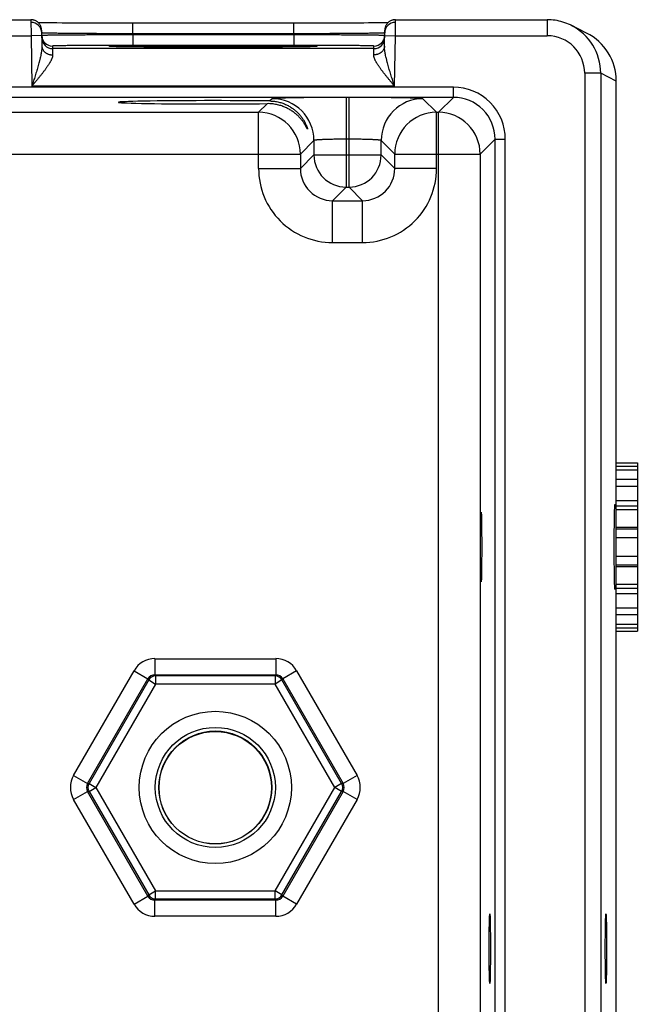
# Model space of a CAD drawing. Header units: inches. Extents: x 0 to 34, y 0 to 22.
# Tile 38 of 46: x 20.6 to 21.8, y 17.7 to 19.5. Entities that reach past the tile are written whole.
import ezdxf

# ---------------------------------------------------------------- set-up
doc = ezdxf.new("R2010")
doc.units = ezdxf.units.IN
doc.header["$LTSCALE"] = 1.87
doc.header["$MEASUREMENT"] = 0
doc.layers.get('0').update_dxf_attribs({"linetype": 'CONTINUOUS'})

msp = doc.modelspace()

# ---------------------------------------------------------------- linework, layer by layer
at = {"color": 7, "linetype": 'CONTINUOUS'}
for p, q in [((20.3866, 19.5067), (20.6356, 19.5067)), ((20.6356, 19.5067), (20.6358, 19.4767)), ((21.3164, 19.4767), (21.3166, 19.5067)), ((21.3166, 19.5067), (21.6001, 19.5067)), ((21.6001, 19.5067), (21.6001, 19.4767)), ((20.6588, 19.5009), (20.6538, 19.501)), ((20.6556, 19.4871), (20.6561, 19.4573)), ((20.6634, 19.5008), (20.6588, 19.5009)), ((20.6689, 19.5008), (20.6634, 19.5008)), ((20.6756, 19.5007), (20.6689, 19.5008)), ((20.6839, 19.5006), (20.6756, 19.5007)), ((20.694, 19.5005), (20.6839, 19.5006)), ((20.7021, 19.5004), (20.694, 19.5005)), ((20.7113, 19.5004), (20.7021, 19.5004)), ((20.7213, 19.5003), (20.7113, 19.5004)), ((20.7318, 19.5002), (20.7213, 19.5003)), ((20.7427, 19.5002), (20.7318, 19.5002)), ((20.7539, 19.5002), (20.7427, 19.5002)), ((20.7654, 19.5001), (20.7539, 19.5002)), ((20.7772, 19.5001), (20.7654, 19.5001)), ((20.7892, 19.5001), (20.7772, 19.5001)), ((20.8014, 19.5), (20.7892, 19.5001)), ((20.8136, 19.5), (20.8014, 19.5)), ((20.8257, 19.5), (20.8136, 19.5)), ((21.1386, 19.5), (20.8257, 19.5)), ((20.8257, 19.4804), (20.8257, 19.5)), ((21.1265, 19.4804), (21.1265, 19.5)), ((21.1508, 19.5), (21.1386, 19.5)), ((21.163, 19.5001), (21.1508, 19.5)), ((21.175, 19.5001), (21.163, 19.5001)), ((21.1868, 19.5001), (21.175, 19.5001)), ((21.1983, 19.5002), (21.1868, 19.5001)), ((21.2131, 19.5002), (21.1983, 19.5002)), ((21.2251, 19.5003), (21.2131, 19.5002)), ((21.2354, 19.5003), (21.2251, 19.5003)), ((21.2472, 19.5004), (21.2354, 19.5003)), ((21.2573, 19.5005), (21.2472, 19.5004)), ((21.266, 19.5006), (21.2573, 19.5005)), ((21.2735, 19.5006), (21.266, 19.5006)), ((21.28, 19.5007), (21.2735, 19.5006)), ((21.2868, 19.5008), (21.28, 19.5007)), ((21.2924, 19.5009), (21.2868, 19.5008)), ((21.2953, 19.5009), (21.2924, 19.5009)), ((21.2993, 19.501), (21.2953, 19.5009)), ((21.2961, 19.4573), (21.2966, 19.4871)), ((21.3027, 19.5011), (21.2993, 19.501)), ((21.6738, 19.4817), (21.6448, 19.4962)), ((20.3864, 19.4767), (20.6358, 19.4767)), ((20.6558, 19.4771), (20.6358, 19.4767)), ((20.6358, 19.4767), (20.6374, 19.3828)), ((20.6558, 19.482), (20.6557, 19.482)), ((21.1265, 19.4804), (20.8257, 19.4804)), ((20.8257, 19.4804), (20.8257, 19.4785)), ((21.1265, 19.4785), (20.8257, 19.4785)), ((20.8257, 19.4785), (20.8257, 19.4588)), ((21.1265, 19.4804), (21.1265, 19.4785)), ((21.1265, 19.4785), (21.1265, 19.4588)), ((21.2965, 19.482), (21.2964, 19.482)), ((21.2964, 19.4771), (21.3164, 19.4767)), ((21.3148, 19.3828), (21.3164, 19.4767)), ((21.3164, 19.4767), (21.6001, 19.4767)), ((20.6758, 19.4575), (20.6759, 19.4528)), ((21.2763, 19.4528), (20.6759, 19.4528)), ((20.6759, 19.4528), (20.6761, 19.441)), ((20.7847, 19.4567), (20.7846, 19.4567)), ((20.7847, 19.4567), (20.7847, 19.4567)), ((20.7852, 19.4567), (20.785, 19.4567)), ((20.7855, 19.4567), (20.7852, 19.4567)), ((20.7858, 19.4567), (20.7855, 19.4567)), ((20.7864, 19.4566), (20.7858, 19.4567)), ((20.7872, 19.4566), (20.7864, 19.4566)), ((20.7882, 19.4566), (20.7872, 19.4566)), ((20.7898, 19.4565), (20.7882, 19.4566)), ((20.7918, 19.4564), (20.7898, 19.4565)), ((20.7944, 19.4564), (20.7918, 19.4564)), ((20.7975, 19.4563), (20.7944, 19.4564)), ((20.8014, 19.4562), (20.7975, 19.4563)), ((20.8062, 19.4561), (20.8014, 19.4562)), ((20.8122, 19.4561), (20.8062, 19.4561)), ((20.8176, 19.456), (20.8122, 19.4561)), ((20.8239, 19.4559), (20.8176, 19.456)), ((20.8313, 19.4558), (20.8239, 19.4559)), ((21.1265, 19.4588), (20.8257, 19.4588)), ((20.8401, 19.4558), (20.8313, 19.4558)), ((20.8512, 19.4557), (20.8401, 19.4558)), ((20.8601, 19.4556), (20.8512, 19.4557)), ((20.8702, 19.4555), (20.8601, 19.4556)), ((20.8809, 19.4555), (20.8702, 19.4555)), ((20.8919, 19.4554), (20.8809, 19.4555)), ((20.9033, 19.4554), (20.8919, 19.4554)), ((20.915, 19.4554), (20.9033, 19.4554)), ((20.927, 19.4553), (20.915, 19.4554)), ((20.9391, 19.4553), (20.927, 19.4553)), ((20.9514, 19.4553), (20.9391, 19.4553)), ((20.9639, 19.4553), (20.9514, 19.4553)), ((20.9761, 19.4553), (20.9639, 19.4553)), ((20.9883, 19.4553), (20.9761, 19.4553)), ((21.0008, 19.4553), (20.9883, 19.4553)), ((21.0131, 19.4553), (21.0008, 19.4553)), ((21.0253, 19.4553), (21.0131, 19.4553)), ((21.0372, 19.4554), (21.0253, 19.4553)), ((21.0489, 19.4554), (21.0372, 19.4554)), ((21.0604, 19.4554), (21.0489, 19.4554)), ((21.0714, 19.4555), (21.0604, 19.4554)), ((21.0822, 19.4555), (21.0714, 19.4555)), ((21.0921, 19.4556), (21.0822, 19.4555)), ((21.1005, 19.4557), (21.0921, 19.4556)), ((21.1216, 19.4558), (21.1137, 19.4558)), ((21.1284, 19.4559), (21.1216, 19.4558)), ((21.136, 19.456), (21.1284, 19.4559)), ((21.1422, 19.4561), (21.136, 19.456)), ((21.1474, 19.4562), (21.1422, 19.4561)), ((21.1517, 19.4562), (21.1474, 19.4562)), ((21.1551, 19.4563), (21.1517, 19.4562)), ((21.1586, 19.4564), (21.1551, 19.4563)), ((21.1611, 19.4565), (21.1586, 19.4564)), ((21.163, 19.4565), (21.1611, 19.4565)), ((21.1645, 19.4566), (21.163, 19.4565)), ((21.1654, 19.4566), (21.1645, 19.4566)), ((21.1661, 19.4566), (21.1654, 19.4566)), ((21.1666, 19.4567), (21.1661, 19.4566)), ((21.1668, 19.4567), (21.1666, 19.4567)), ((21.1671, 19.4567), (21.1668, 19.4567)), ((21.1673, 19.4567), (21.1671, 19.4567)), ((21.1674, 19.4567), (21.1673, 19.4567)), ((21.1675, 19.4567), (21.1674, 19.4567)), ((21.1676, 19.4567), (21.1676, 19.4567)), ((21.2761, 19.441), (21.2763, 19.4528)), ((21.2763, 19.4528), (21.2764, 19.4575)), ((21.7001, 19.4067), (21.6701, 19.4067)), ((21.6701, 19.4067), (21.6701, 16.1382)), ((21.7291, 19.3922), (21.7001, 19.4067)), ((21.7001, 19.4067), (21.7001, 16.1382)), ((21.7291, 16.1527), (21.7291, 19.3922)), ((21.4248, 19.3807), (14.0345, 19.3807)), ((21.3148, 19.3828), (20.6374, 19.3828)), ((21.4248, 19.3616), (21.4248, 19.3807)), ((21.4248, 19.3616), (14.0345, 19.3616)), ((21.0863, 19.3592), (21.0821, 19.355)), ((21.2299, 19.3616), (21.2243, 19.3616)), ((21.2243, 19.3616), (21.2243, 19.1942)), ((21.2299, 19.1942), (21.2299, 19.3616)), ((21.3932, 19.3338), (21.3679, 19.3592)), ((21.4248, 19.3616), (21.397, 19.3338)), ((21.0771, 19.3499), (21.061, 19.3338)), ((20.4632, 19.3338), (21.061, 19.3338)), ((21.061, 19.2288), (21.061, 19.3338)), ((21.3932, 19.3338), (21.397, 19.3338)), ((21.3932, 19.2288), (21.3932, 19.3338)), ((21.397, 16.2111), (21.397, 19.3338)), ((21.1643, 19.2812), (21.1389, 19.2558)), ((21.1643, 19.2812), (21.1643, 19.2542)), ((21.2299, 19.2836), (21.2243, 19.2836)), ((21.3152, 19.2558), (21.2899, 19.2812)), ((21.2899, 19.2542), (21.2899, 19.2812)), ((21.5028, 19.2837), (21.4749, 19.2558)), ((21.5028, 19.2837), (21.5218, 19.2837)), ((21.5028, 16.2613), (21.5028, 19.2837)), ((21.5218, 16.2613), (21.5218, 19.2837)), ((20.3852, 19.2558), (21.1389, 19.2558)), ((21.1389, 19.2558), (21.1389, 19.2288)), ((21.1643, 19.2542), (21.1389, 19.2288)), ((21.1643, 19.2542), (21.2899, 19.2542)), ((21.2899, 19.2542), (21.3152, 19.2288)), ((21.3152, 19.2558), (21.4749, 19.2558)), ((21.3152, 19.2288), (21.3152, 19.2558)), ((21.4749, 19.2558), (21.4749, 16.2891)), ((21.061, 19.2288), (21.1389, 19.2288)), ((21.3932, 19.2288), (21.3152, 19.2288)), ((21.2243, 19.1942), (21.1989, 19.1688)), ((21.2243, 19.1942), (21.2299, 19.1942)), ((21.2299, 19.1942), (21.2552, 19.1688)), ((21.1989, 19.1688), (21.2552, 19.1688)), ((21.1989, 19.0908), (21.1989, 19.1688)), ((21.2552, 19.0908), (21.2552, 19.1688)), ((21.1989, 19.0908), (21.2552, 19.0908)), ((21.7291, 18.6797), (21.7685, 18.6797)), ((21.7291, 18.6796), (21.7685, 18.6796)), ((21.7685, 18.6797), (21.7685, 18.3652)), ((21.7291, 18.6733), (21.7685, 18.6733)), ((21.7291, 18.6665), (21.7685, 18.6665)), ((21.7291, 18.6489), (21.7685, 18.6489)), ((21.7291, 18.6362), (21.7685, 18.6362)), ((21.7291, 18.6012), (21.7261, 18.6012)), ((21.7291, 18.6094), (21.7685, 18.6094)), ((21.7291, 18.5995), (21.7685, 18.5995)), ((21.7291, 18.5923), (21.7685, 18.5923)), ((21.7291, 18.5595), (21.7685, 18.5595)), ((21.7291, 18.556), (21.7685, 18.556)), ((21.7291, 18.5401), (21.7685, 18.5401)), ((21.7291, 18.5051), (21.7685, 18.5051)), ((21.7291, 18.4891), (21.7685, 18.4891)), ((21.7291, 18.4858), (21.7685, 18.4858)), ((21.7291, 18.4437), (21.7261, 18.4437)), ((21.7291, 18.4529), (21.7685, 18.4529)), ((21.7291, 18.4456), (21.7685, 18.4456)), ((21.7291, 18.4358), (21.7685, 18.4358)), ((21.7291, 18.409), (21.7685, 18.409)), ((21.7291, 18.3962), (21.7685, 18.3962)), ((21.7291, 18.3786), (21.7685, 18.3786)), ((21.7291, 18.3717), (21.7685, 18.3717)), ((21.7291, 18.3654), (21.7685, 18.3654)), ((21.7291, 18.3652), (21.7685, 18.3652)), ((20.8672, 18.3139), (21.093, 18.3139)), ((20.8672, 18.3139), (20.8672, 18.284)), ((21.093, 18.3139), (21.093, 18.284)), ((20.7154, 18.096), (20.8283, 18.2915)), ((20.8283, 18.2915), (20.8542, 18.2765)), ((21.1319, 18.2915), (21.1059, 18.2765)), ((21.1319, 18.2915), (21.2448, 18.096)), ((20.7414, 18.081), (20.8542, 18.2765)), ((20.8556, 18.2741), (20.7441, 18.081)), ((20.8542, 18.2765), (20.8556, 18.2741)), ((20.8556, 18.2741), (20.8686, 18.2666)), ((20.8672, 18.284), (21.093, 18.284)), ((20.8672, 18.284), (20.8686, 18.2816)), ((21.0916, 18.2816), (20.8686, 18.2816)), ((20.8686, 18.2816), (20.8686, 18.2666)), ((21.093, 18.284), (21.0916, 18.2816)), ((21.0916, 18.2816), (21.0916, 18.2666)), ((21.1046, 18.2741), (21.0916, 18.2666)), ((21.1059, 18.2765), (21.1046, 18.2741)), ((21.2161, 18.081), (21.1046, 18.2741)), ((21.1059, 18.2765), (21.2188, 18.081)), ((20.8686, 18.2666), (20.757, 18.0735)), ((21.0916, 18.2666), (20.8686, 18.2666)), ((21.2031, 18.0735), (21.0916, 18.2666)), ((20.7154, 18.096), (20.7414, 18.081)), ((21.2448, 18.096), (21.2188, 18.081)), ((20.7414, 18.081), (20.7441, 18.081)), ((20.7441, 18.081), (20.757, 18.0735)), ((20.7441, 18.066), (20.757, 18.0735)), ((20.757, 18.0735), (20.8686, 17.8803)), ((21.0916, 17.8803), (21.2031, 18.0735)), ((21.2161, 18.081), (21.2031, 18.0735)), ((21.2161, 18.066), (21.2031, 18.0735)), ((21.2188, 18.081), (21.2161, 18.081)), ((20.7154, 18.051), (20.7414, 18.066)), ((20.8283, 17.8555), (20.7154, 18.051)), ((20.7414, 18.066), (20.7441, 18.066)), ((20.8542, 17.8705), (20.7414, 18.066)), ((20.7441, 18.066), (20.8556, 17.8728)), ((21.1046, 17.8728), (21.2161, 18.066)), ((21.2188, 18.066), (21.1059, 17.8705)), ((21.2448, 18.051), (21.1319, 17.8555)), ((21.2188, 18.066), (21.2161, 18.066)), ((21.2448, 18.051), (21.2188, 18.066)), ((20.8283, 17.8555), (20.8542, 17.8705)), ((20.8542, 17.8705), (20.8556, 17.8728)), ((20.8556, 17.8728), (20.8686, 17.8803)), ((20.8686, 17.8803), (21.0916, 17.8803)), ((20.8686, 17.8653), (20.8686, 17.8803)), ((21.1046, 17.8728), (21.0916, 17.8803)), ((21.0916, 17.8653), (21.0916, 17.8803)), ((21.1059, 17.8705), (21.1046, 17.8728)), ((21.1319, 17.8555), (21.1059, 17.8705)), ((20.8672, 17.863), (20.8686, 17.8653)), ((21.093, 17.863), (20.8672, 17.863)), ((20.8672, 17.833), (20.8672, 17.863)), ((20.8686, 17.8653), (21.0916, 17.8653)), ((21.093, 17.863), (21.0916, 17.8653)), ((21.093, 17.833), (21.093, 17.863)), ((21.093, 17.833), (20.8672, 17.833))]:
    msp.add_line(p, q, dxfattribs=at)
for points in [[(20.6556, 19.4871), (20.6555, 19.4882), (20.6554, 19.4893), (20.6553, 19.4904), (20.655, 19.4915), (20.6547, 19.4926), (20.6543, 19.4937), (20.6539, 19.4947), (20.6534, 19.4958), (20.6529, 19.4967), (20.6523, 19.4977), (20.6517, 19.4986), (20.651, 19.4995), (20.6502, 19.5004), (20.6494, 19.5012), (20.6486, 19.5019), (20.6477, 19.5026), (20.6468, 19.5033), (20.6458, 19.5039), (20.6448, 19.5044), (20.6438, 19.5049), (20.6428, 19.5054), (20.6417, 19.5058), (20.6406, 19.5061), (20.6395, 19.5063), (20.6384, 19.5065), (20.6373, 19.5066), (20.6362, 19.5067), (20.6356, 19.5067)], [(21.3166, 19.5067), (21.316, 19.5067), (21.3149, 19.5066), (21.3138, 19.5065), (21.3126, 19.5063), (21.3115, 19.5061), (21.3105, 19.5058), (21.3094, 19.5054), (21.3084, 19.5049), (21.3073, 19.5044), (21.3063, 19.5039), (21.3054, 19.5033), (21.3045, 19.5026), (21.3036, 19.5019), (21.3028, 19.5012), (21.302, 19.5004), (21.3012, 19.4995), (21.3005, 19.4986), (21.2999, 19.4977), (21.2993, 19.4967), (21.2987, 19.4958), (21.2983, 19.4947), (21.2978, 19.4937), (21.2975, 19.4926), (21.2972, 19.4915), (21.2969, 19.4904), (21.2967, 19.4893), (21.2966, 19.4882), (21.2966, 19.4871)], [(21.6448, 19.4962), (21.6434, 19.4969), (21.64, 19.4984), (21.6365, 19.4998), (21.633, 19.5011), (21.6294, 19.5023), (21.6258, 19.5033), (21.6222, 19.5042), (21.6185, 19.505), (21.6148, 19.5056), (21.6111, 19.5061), (21.6074, 19.5064), (21.6036, 19.5066), (21.6001, 19.5067)], [(20.6538, 19.501), (20.6498, 19.5011), (20.6495, 19.5011)], [(20.785, 19.4567), (20.7848, 19.4567), (20.7847, 19.4567)], [(21.1137, 19.4558), (21.1042, 19.4557), (21.1005, 19.4557)], [(21.1676, 19.4567), (21.1675, 19.4567), (21.1675, 19.4567)]]:
    msp.add_lwpolyline(points, dxfattribs=at)
for centre, radius in [((20.9801, 18.0735), 0.1421), ((20.9801, 18.0735), 0.1121), ((20.9801, 18.0735), 0.1055), ((20.98, 18.0731), 0.1049)]:
    msp.add_circle(centre, radius, dxfattribs=at)
for centre, radius, start, end in [((20.6357, 19.4817), 0.02, 1.2072, 90.0013), ((21.3165, 19.4817), 0.02, 89.9987, 178.7788), ((21.6001, 19.4067), 0.1, 359.9987, 63.4368), ((20.6758, 19.4775), 0.02, 181.2447, 270.0013), ((20.6758, 19.4775), 0.02, 181, 181.2436), ((20.6759, 19.4728), 0.02, 181.0012, 270.0013), ((21.2763, 19.4728), 0.02, 269.9987, 358.9988), ((21.2764, 19.4775), 0.02, 269.9987, 358.7553), ((21.2764, 19.4775), 0.02, 358.7564, 359), ((21.6001, 19.4067), 0.07, 0.0057, 90.0019), ((21.6291, 19.3922), 0.1, 0.0115, 63.4402), ((21.4248, 19.2837), 0.097, 359.9962, 90.0038), ((21.0863, 19.2812), 0.078, 0.0209, 89.9791), ((21.3679, 19.2812), 0.078, 90.0209, 179.9791), ((21.4248, 19.2837), 0.078, 359.9906, 90.0094), ((21.0609, 19.2558), 0.078, 0.0209, 89.9791), ((21.3933, 19.2558), 0.078, 90.0209, 179.9791), ((21.3969, 19.2558), 0.078, 0.0209, 89.9791), ((21.2243, 19.2542), 0.06, 180.0209, 269.9791), ((21.2299, 19.2542), 0.06, 270.0209, 359.9791), ((21.1989, 19.2288), 0.138, 179.9962, 270.0037), ((21.1989, 19.2288), 0.06, 179.9636, 270.0364), ((21.2553, 19.2288), 0.138, 269.9967, 0.0033), ((21.2553, 19.2288), 0.06, 269.9636, 0.0364), ((20.8672, 18.269), 0.045, 89.9973, 150.0028), ((21.093, 18.269), 0.045, 29.9973, 90.0028), ((20.8672, 18.269), 0.0149, 89.9041, 150.0959), ((20.8686, 18.2666), 0.015, 90.0434, 149.9566), ((21.0916, 18.2666), 0.015, 30.0434, 89.9566), ((21.093, 18.269), 0.0149, 29.9041, 90.0959), ((20.7543, 18.0735), 0.045, 149.9973, 210.0028), ((21.2058, 18.0735), 0.045, 329.9973, 30.0028), ((20.7543, 18.0735), 0.0149, 149.9041, 210.0959), ((20.7571, 18.0735), 0.015, 150.0433, 209.9567), ((21.2031, 18.0735), 0.015, 330.0434, 29.9566), ((21.2059, 18.0735), 0.0149, 329.9041, 30.0959), ((20.8672, 17.8779), 0.0149, 209.9041, 270.0959), ((20.8686, 17.8803), 0.015, 210.0433, 269.9567), ((21.0916, 17.8803), 0.015, 270.0433, 329.9567), ((21.093, 17.8779), 0.0149, 269.9041, 330.0959), ((20.8672, 17.878), 0.045, 209.9973, 270.0028), ((21.093, 17.878), 0.045, 269.9973, 330.0028)]:
    msp.add_arc(centre, radius, start, end, dxfattribs=at)
for centre, major_axis, start_param, end_param in [((20.9761, 19.3525), (0.1771, 0), 0.92934, 5.318939), ((21.7261, 18.5225), (0, 0.0787), 0, 3.141593)]:
    msp.add_ellipse(centre, major_axis=major_axis, ratio=0.017455, start_param=start_param, end_param=end_param, dxfattribs=at)
for centre in [(21.4766, 18.5225), (21.4929, 17.7725), (21.7098, 17.7725)]:
    msp.add_ellipse(centre, major_axis=(0, 0.065), ratio=0.017455, dxfattribs=at)
for points, knots in [([(20.8257, 19.4804), (20.8203, 19.4804), (20.8094, 19.4804), (20.7933, 19.4805), (20.7775, 19.4805), (20.7622, 19.4806), (20.7474, 19.4807), (20.7333, 19.4808), (20.7201, 19.4809), (20.7079, 19.481), (20.6983, 19.4811), (20.6913, 19.4812), (20.6865, 19.4812), (20.6819, 19.4813), (20.6778, 19.4813), (20.6739, 19.4814), (20.6704, 19.4815), (20.6673, 19.4815), (20.6645, 19.4816), (20.6625, 19.4817), (20.661, 19.4817), (20.66, 19.4817), (20.6592, 19.4818), (20.6584, 19.4818), (20.6577, 19.4818), (20.6571, 19.4819), (20.6567, 19.4819), (20.6564, 19.4819), (20.6563, 19.4819), (20.6561, 19.4819), (20.656, 19.482), (20.6559, 19.482), (20.6558, 19.482), (20.6558, 19.482)], [0, 0, 0, 0, 0.095967, 0.191051, 0.284373, 0.375075, 0.462318, 0.5453, 0.623253, 0.695459, 0.761251, 0.791549, 0.820022, 0.846602, 0.87123, 0.893847, 0.914403, 0.932849, 0.949142, 0.963247, 0.969468, 0.97513, 0.98023, 0.984764, 0.988731, 0.992129, 0.994955, 0.996153, 0.997209, 0.998121, 0.99889, 0.999516, 1, 1, 1, 1]), ([(20.6559, 19.4772), (20.6559, 19.4772), (20.6558, 19.4772), (20.6558, 19.4772), (20.6558, 19.4772), (20.6558, 19.4772), (20.6558, 19.4772), (20.6558, 19.4771), (20.6558, 19.4771)], [0, 0, 0, 0, 0.412776, 0.576609, 0.712444, 0.820835, 0.902879, 1, 1, 1, 1]), ([(20.8257, 19.4785), (20.8203, 19.4784), (20.8095, 19.4784), (20.7934, 19.4784), (20.7776, 19.4783), (20.7622, 19.4783), (20.7474, 19.4782), (20.7334, 19.4781), (20.7202, 19.478), (20.7079, 19.4779), (20.6984, 19.4779), (20.6913, 19.4778), (20.6865, 19.4778), (20.682, 19.4777), (20.6778, 19.4777), (20.674, 19.4776), (20.6705, 19.4776), (20.6674, 19.4775), (20.6646, 19.4775), (20.6625, 19.4774), (20.6611, 19.4774), (20.6601, 19.4774), (20.6592, 19.4773), (20.6585, 19.4773), (20.6578, 19.4773), (20.6572, 19.4773), (20.6567, 19.4772), (20.6564, 19.4772), (20.6562, 19.4772), (20.6561, 19.4772), (20.656, 19.4772), (20.6559, 19.4772), (20.6559, 19.4772)], [0, 0, 0, 0, 0.096, 0.191114, 0.284465, 0.37519, 0.462454, 0.545449, 0.62341, 0.695618, 0.761406, 0.791701, 0.820168, 0.846742, 0.871361, 0.89397, 0.914516, 0.932951, 0.949233, 0.963326, 0.969541, 0.975196, 0.980289, 0.984817, 0.988777, 0.992167, 0.994985, 0.99723, 0.998138, 0.998902, 0.999522, 1, 1, 1, 1]), ([(21.2964, 19.482), (21.2964, 19.482), (21.2963, 19.482), (21.2962, 19.482), (21.2961, 19.4819), (21.2959, 19.4819), (21.2957, 19.4819), (21.2955, 19.4819), (21.295, 19.4819), (21.2945, 19.4818), (21.2938, 19.4818), (21.293, 19.4818), (21.2921, 19.4817), (21.2912, 19.4817), (21.2897, 19.4817), (21.2876, 19.4816), (21.2849, 19.4815), (21.2817, 19.4815), (21.2783, 19.4814), (21.2744, 19.4813), (21.2702, 19.4813), (21.2657, 19.4812), (21.2609, 19.4812), (21.2538, 19.4811), (21.2443, 19.481), (21.2321, 19.4809), (21.2189, 19.4808), (21.2048, 19.4807), (21.19, 19.4806), (21.1747, 19.4805), (21.1589, 19.4805), (21.1427, 19.4804), (21.1319, 19.4804), (21.1265, 19.4804)], [0, 0, 0, 0, 0.000484, 0.00111, 0.001879, 0.002791, 0.003847, 0.005045, 0.007871, 0.011268, 0.015235, 0.01977, 0.02487, 0.030532, 0.036752, 0.050857, 0.067151, 0.085596, 0.106152, 0.128769, 0.153397, 0.179977, 0.20845, 0.238748, 0.30454, 0.376746, 0.454699, 0.537681, 0.624925, 0.715626, 0.808949, 0.904032, 1, 1, 1, 1]), ([(21.2963, 19.4772), (21.2963, 19.4772), (21.2962, 19.4772), (21.2961, 19.4772), (21.296, 19.4772), (21.2958, 19.4772), (21.2954, 19.4772), (21.295, 19.4773), (21.2944, 19.4773), (21.2937, 19.4773), (21.2929, 19.4773), (21.2921, 19.4774), (21.2911, 19.4774), (21.2896, 19.4774), (21.2876, 19.4775), (21.2848, 19.4775), (21.2817, 19.4776), (21.2782, 19.4776), (21.2744, 19.4777), (21.2702, 19.4777), (21.2657, 19.4778), (21.2608, 19.4778), (21.2538, 19.4779), (21.2443, 19.4779), (21.232, 19.478), (21.2188, 19.4781), (21.2048, 19.4782), (21.19, 19.4783), (21.1746, 19.4783), (21.1588, 19.4784), (21.1427, 19.4784), (21.1319, 19.4784), (21.1265, 19.4785)], [0, 0, 0, 0, 0.000478, 0.001098, 0.001862, 0.00277, 0.005015, 0.007833, 0.011223, 0.015183, 0.019711, 0.024804, 0.03046, 0.036674, 0.050767, 0.067049, 0.085485, 0.10603, 0.128639, 0.153259, 0.179833, 0.2083, 0.238594, 0.304383, 0.37659, 0.454552, 0.537547, 0.62481, 0.715535, 0.808886, 0.904, 1, 1, 1, 1]), ([(21.2964, 19.4771), (21.2964, 19.4771), (21.2964, 19.4772), (21.2964, 19.4772), (21.2964, 19.4772), (21.2964, 19.4772), (21.2963, 19.4772), (21.2963, 19.4772), (21.2963, 19.4772)], [0, 0, 0, 0, 0.097122, 0.179166, 0.287557, 0.423392, 0.587224, 1, 1, 1, 1]), ([(20.6561, 19.4573), (20.6561, 19.4566), (20.6561, 19.4552), (20.656, 19.4531), (20.6558, 19.451), (20.6555, 19.4488), (20.6552, 19.4466), (20.6548, 19.4443), (20.6544, 19.4421), (20.6538, 19.439), (20.6531, 19.436), (20.6523, 19.4329), (20.6517, 19.4305), (20.6511, 19.4282), (20.6503, 19.4251), (20.6487, 19.4195), (20.6469, 19.4132), (20.645, 19.4068), (20.6435, 19.402), (20.642, 19.3972), (20.6405, 19.3924), (20.6389, 19.3876), (20.6379, 19.3844), (20.6374, 19.3828)], [0, 0, 0, 0, 0.026639, 0.054002, 0.082007, 0.110574, 0.13964, 0.169144, 0.19903, 0.229256, 0.290579, 0.321611, 0.352856, 0.384292, 0.415896, 0.479547, 0.60823, 0.673086, 0.73819, 0.803484, 0.868915, 0.934436, 1, 1, 1, 1]), ([(20.6561, 19.4573), (20.6561, 19.4568), (20.6562, 19.4557), (20.6565, 19.4541), (20.657, 19.4525), (20.6577, 19.451), (20.6586, 19.4495), (20.6596, 19.4482), (20.6607, 19.4469), (20.6621, 19.4457), (20.6635, 19.4446), (20.6651, 19.4437), (20.6668, 19.4429), (20.6685, 19.4422), (20.6704, 19.4417), (20.6722, 19.4413), (20.6742, 19.4411), (20.6755, 19.441), (20.6761, 19.441)], [0, 0, 0, 0, 0.056705, 0.113647, 0.171051, 0.22912, 0.288025, 0.347899, 0.408834, 0.470876, 0.534031, 0.598262, 0.663495, 0.72962, 0.796502, 0.863981, 0.931877, 1, 1, 1, 1]), ([(20.8257, 19.4588), (20.8208, 19.4588), (20.8111, 19.4588), (20.7966, 19.4588), (20.7823, 19.4587), (20.7685, 19.4587), (20.7552, 19.4587), (20.7427, 19.4586), (20.7327, 19.4585), (20.7251, 19.4585), (20.7198, 19.4584), (20.7147, 19.4584), (20.7099, 19.4583), (20.7054, 19.4583), (20.7011, 19.4582), (20.6972, 19.4582), (20.6936, 19.4581), (20.6903, 19.4581), (20.6873, 19.458), (20.685, 19.4579), (20.6834, 19.4579), (20.6822, 19.4579), (20.6812, 19.4578), (20.6803, 19.4578), (20.6794, 19.4578), (20.6787, 19.4578), (20.678, 19.4577), (20.6774, 19.4577), (20.6769, 19.4577), (20.6766, 19.4576), (20.6763, 19.4576), (20.6762, 19.4576), (20.6761, 19.4576), (20.676, 19.4576), (20.6759, 19.4576), (20.6759, 19.4575), (20.6758, 19.4575), (20.6758, 19.4575), (20.6758, 19.4575), (20.6758, 19.4575), (20.6758, 19.4575), (20.6758, 19.4575), (20.6758, 19.4575)], [0, 0, 0, 0, 0.098017, 0.195091, 0.290285, 0.382682, 0.471393, 0.555562, 0.634377, 0.671538, 0.707081, 0.740917, 0.772969, 0.803159, 0.831413, 0.857662, 0.881846, 0.903905, 0.923785, 0.941441, 0.949422, 0.956832, 0.963664, 0.969916, 0.975585, 0.980666, 0.985158, 0.989057, 0.992361, 0.995068, 0.996198, 0.997178, 0.99801, 0.998693, 0.998979, 0.999228, 0.999442, 0.999619, 0.999761, 0.999819, 0.999869, 1, 1, 1, 1]), ([(20.7846, 19.4567), (20.7845, 19.4567), (20.7842, 19.4567), (20.7839, 19.4567), (20.7836, 19.4568), (20.7833, 19.4568), (20.7831, 19.4568), (20.7829, 19.4568), (20.7827, 19.4569), (20.7826, 19.4569), (20.7825, 19.4569), (20.7825, 19.4569), (20.7824, 19.4569), (20.7824, 19.4569), (20.7824, 19.4569), (20.7824, 19.4569), (20.7824, 19.4569), (20.7824, 19.457), (20.7824, 19.457), (20.7824, 19.457), (20.7824, 19.457), (20.7824, 19.457), (20.7824, 19.457), (20.7825, 19.457), (20.7825, 19.457), (20.7826, 19.457), (20.7826, 19.457), (20.7827, 19.4571), (20.7828, 19.4571), (20.7829, 19.4571), (20.783, 19.4571), (20.7832, 19.4571), (20.7834, 19.4571), (20.7837, 19.4572), (20.7841, 19.4572), (20.7844, 19.4572), (20.7848, 19.4572), (20.7854, 19.4573), (20.7862, 19.4573), (20.7873, 19.4573), (20.7886, 19.4574), (20.7905, 19.4574), (20.7932, 19.4575), (20.7969, 19.4576), (20.801, 19.4577), (20.8057, 19.4578), (20.8109, 19.4578), (20.8166, 19.4579), (20.8227, 19.458), (20.8293, 19.4581), (20.8363, 19.4581), (20.8437, 19.4582), (20.8515, 19.4583), (20.8596, 19.4583), (20.8681, 19.4584), (20.88, 19.4584), (20.8956, 19.4585), (20.9149, 19.4586), (20.9349, 19.4586), (20.9554, 19.4586), (20.9692, 19.4586), (20.9761, 19.4586)], [0, 0, 0, 0, 0.001921, 0.003666, 0.005233, 0.006623, 0.007836, 0.008871, 0.00973, 0.010412, 0.010688, 0.01092, 0.011109, 0.011256, 0.011363, 0.011404, 0.011438, 0.011467, 0.011497, 0.01153, 0.01157, 0.011676, 0.011822, 0.012009, 0.01224, 0.012514, 0.012832, 0.013194, 0.0136, 0.01405, 0.014544, 0.015666, 0.016964, 0.01844, 0.020093, 0.021923, 0.02393, 0.026113, 0.031008, 0.036605, 0.042898, 0.049883, 0.065909, 0.084641, 0.106024, 0.129992, 0.156481, 0.185413, 0.216702, 0.25026, 0.28599, 0.323786, 0.36354, 0.405139, 0.448459, 0.493377, 0.587479, 0.686357, 0.788866, 0.893818, 1, 1, 1, 1]), ([(20.9761, 19.4553), (20.9647, 19.4553), (20.9423, 19.4553), (20.9095, 19.4554), (20.8833, 19.4555), (20.8637, 19.4556), (20.8502, 19.4557), (20.8377, 19.4558), (20.8263, 19.4559), (20.8161, 19.456), (20.8083, 19.4561), (20.8028, 19.4562), (20.7991, 19.4563), (20.7958, 19.4563), (20.7929, 19.4564), (20.7903, 19.4565), (20.7881, 19.4565), (20.7864, 19.4566), (20.7853, 19.4567), (20.7848, 19.4567), (20.7846, 19.4567)], [0, 0, 0, 0, 0.178522, 0.351439, 0.513323, 0.588522, 0.659093, 0.72448, 0.784173, 0.837697, 0.884638, 0.90552, 0.924621, 0.941905, 0.957338, 0.970887, 0.982527, 0.992238, 0.996364, 1, 1, 1, 1]), ([(20.9761, 19.4586), (20.983, 19.4586), (20.9968, 19.4586), (21.0173, 19.4586), (21.0373, 19.4586), (21.0566, 19.4585), (21.0722, 19.4584), (21.0841, 19.4584), (21.0926, 19.4583), (21.1007, 19.4583), (21.1085, 19.4582), (21.1159, 19.4581), (21.1229, 19.4581), (21.1294, 19.458), (21.1356, 19.4579), (21.1412, 19.4578), (21.1464, 19.4578), (21.1511, 19.4577), (21.1553, 19.4576), (21.1585, 19.4575), (21.1607, 19.4575), (21.1622, 19.4574), (21.1636, 19.4574), (21.1648, 19.4573), (21.1659, 19.4573), (21.1668, 19.4573), (21.1674, 19.4572), (21.1678, 19.4572), (21.1681, 19.4572), (21.1684, 19.4572), (21.1687, 19.4571), (21.169, 19.4571), (21.1692, 19.4571), (21.1693, 19.4571), (21.1694, 19.4571), (21.1695, 19.4571), (21.1695, 19.457), (21.1696, 19.457), (21.1697, 19.457), (21.1697, 19.457), (21.1697, 19.457), (21.1698, 19.457), (21.1698, 19.457), (21.1698, 19.457), (21.1698, 19.457), (21.1698, 19.457), (21.1698, 19.4569), (21.1698, 19.4569), (21.1698, 19.4569), (21.1698, 19.4569), (21.1697, 19.4569), (21.1697, 19.4569), (21.1697, 19.4569), (21.1696, 19.4569), (21.1695, 19.4569), (21.1693, 19.4568), (21.1691, 19.4568), (21.1689, 19.4568), (21.1686, 19.4568), (21.1683, 19.4567), (21.1679, 19.4567), (21.1677, 19.4567), (21.1676, 19.4567)], [0, 0, 0, 0, 0.106172, 0.211115, 0.313614, 0.412485, 0.506581, 0.551497, 0.594815, 0.636412, 0.676167, 0.713963, 0.749693, 0.783253, 0.814544, 0.843478, 0.869972, 0.893945, 0.915331, 0.93407, 0.942428, 0.950104, 0.957092, 0.963388, 0.968989, 0.973888, 0.976074, 0.978083, 0.979915, 0.98157, 0.983048, 0.984349, 0.985473, 0.985969, 0.98642, 0.986827, 0.98719, 0.987509, 0.987784, 0.988016, 0.988205, 0.988352, 0.988459, 0.9885, 0.988534, 0.988563, 0.988593, 0.988626, 0.988666, 0.988772, 0.988918, 0.989106, 0.989336, 0.98961, 0.99029, 0.991146, 0.992179, 0.993389, 0.994776, 0.996341, 0.998082, 1, 1, 1, 1]), ([(21.1676, 19.4567), (21.1674, 19.4567), (21.1669, 19.4567), (21.1657, 19.4566), (21.1641, 19.4565), (21.1619, 19.4565), (21.1593, 19.4564), (21.1564, 19.4563), (21.153, 19.4563), (21.1494, 19.4562), (21.1438, 19.4561), (21.1361, 19.456), (21.1259, 19.4559), (21.1145, 19.4558), (21.102, 19.4557), (21.0885, 19.4556), (21.0689, 19.4555), (21.0427, 19.4554), (21.0099, 19.4553), (20.9875, 19.4553), (20.9761, 19.4553)], [0, 0, 0, 0, 0.003631, 0.007752, 0.017456, 0.029089, 0.042631, 0.058057, 0.075336, 0.094433, 0.11531, 0.162245, 0.215765, 0.275456, 0.340844, 0.411419, 0.486622, 0.648521, 0.821457, 1, 1, 1, 1]), ([(21.2764, 19.4575), (21.2764, 19.4575), (21.2764, 19.4575), (21.2764, 19.4575), (21.2764, 19.4575), (21.2764, 19.4575), (21.2763, 19.4575), (21.2763, 19.4575), (21.2763, 19.4576), (21.2762, 19.4576), (21.2761, 19.4576), (21.276, 19.4576), (21.2759, 19.4576), (21.2756, 19.4576), (21.2753, 19.4577), (21.2748, 19.4577), (21.2742, 19.4577), (21.2735, 19.4578), (21.2727, 19.4578), (21.2719, 19.4578), (21.271, 19.4578), (21.2699, 19.4579), (21.2688, 19.4579), (21.2672, 19.4579), (21.2649, 19.458), (21.2619, 19.4581), (21.2586, 19.4581), (21.255, 19.4582), (21.2511, 19.4582), (21.2468, 19.4583), (21.2423, 19.4583), (21.2375, 19.4584), (21.2324, 19.4584), (21.2271, 19.4585), (21.2195, 19.4585), (21.2095, 19.4586), (21.1969, 19.4587), (21.1837, 19.4587), (21.1699, 19.4587), (21.1556, 19.4588), (21.1411, 19.4588), (21.1314, 19.4588), (21.1265, 19.4588)], [0, 0, 0, 0, 0.000131, 0.000181, 0.000239, 0.000381, 0.000558, 0.000771, 0.001021, 0.001307, 0.001991, 0.002822, 0.003803, 0.004932, 0.007639, 0.010943, 0.014842, 0.019334, 0.024415, 0.030084, 0.036336, 0.043168, 0.050578, 0.058559, 0.076215, 0.096095, 0.118154, 0.142338, 0.168588, 0.196841, 0.227031, 0.259083, 0.29292, 0.328462, 0.365623, 0.444438, 0.528607, 0.617318, 0.709715, 0.804909, 0.901983, 1, 1, 1, 1]), ([(21.2961, 19.4573), (21.2961, 19.4568), (21.296, 19.4557), (21.2957, 19.4541), (21.2952, 19.4525), (21.2945, 19.451), (21.2936, 19.4495), (21.2926, 19.4482), (21.2914, 19.4469), (21.2901, 19.4457), (21.2887, 19.4446), (21.2871, 19.4437), (21.2854, 19.4429), (21.2837, 19.4422), (21.2818, 19.4417), (21.2799, 19.4413), (21.278, 19.4411), (21.2767, 19.441), (21.2761, 19.441)], [0, 0, 0, 0, 0.056705, 0.113647, 0.171051, 0.22912, 0.288025, 0.347899, 0.408833, 0.470876, 0.534031, 0.598262, 0.663494, 0.72962, 0.796502, 0.86398, 0.931877, 1, 1, 1, 1]), ([(21.3148, 19.3828), (21.3143, 19.3844), (21.3132, 19.3876), (21.3117, 19.3924), (21.3102, 19.3972), (21.3087, 19.402), (21.3072, 19.4068), (21.3053, 19.4132), (21.3034, 19.4195), (21.3019, 19.4251), (21.3011, 19.4282), (21.3005, 19.4305), (21.2999, 19.4329), (21.2991, 19.436), (21.2984, 19.439), (21.2978, 19.4421), (21.2974, 19.4443), (21.297, 19.4466), (21.2967, 19.4488), (21.2964, 19.451), (21.2962, 19.4531), (21.2961, 19.4552), (21.296, 19.4566), (21.2961, 19.4573)], [0, 0, 0, 0, 0.065564, 0.131085, 0.196516, 0.26181, 0.326914, 0.39177, 0.520453, 0.584104, 0.615708, 0.647144, 0.678389, 0.709421, 0.770744, 0.80097, 0.830856, 0.86036, 0.889426, 0.917993, 0.945998, 0.973361, 1, 1, 1, 1]), ([(20.6761, 19.441), (20.6761, 19.4405), (20.6761, 19.4396), (20.6759, 19.4383), (20.6757, 19.4373), (20.6754, 19.4362), (20.675, 19.4349), (20.6743, 19.4332), (20.6736, 19.4315), (20.6727, 19.4298), (20.672, 19.4284), (20.6713, 19.4272), (20.6706, 19.426), (20.6697, 19.4245), (20.6686, 19.4227), (20.6674, 19.4209), (20.6661, 19.419), (20.6648, 19.4172), (20.6635, 19.4153), (20.6621, 19.4134), (20.6607, 19.4115), (20.6592, 19.4097), (20.6578, 19.4078), (20.6563, 19.4059), (20.6548, 19.404), (20.6528, 19.4014), (20.6502, 19.3982), (20.647, 19.3944), (20.6444, 19.3912), (20.6422, 19.3886), (20.6401, 19.386), (20.6385, 19.3841), (20.6374, 19.3828)], [0, 0, 0, 0, 0.020269, 0.041707, 0.052888, 0.064376, 0.088259, 0.113313, 0.139461, 0.166621, 0.194708, 0.209072, 0.223635, 0.25332, 0.283692, 0.314683, 0.346229, 0.378274, 0.41077, 0.443671, 0.476934, 0.510523, 0.544403, 0.578545, 0.612919, 0.6475, 0.717184, 0.787425, 0.858067, 0.893494, 0.928969, 1, 1, 1, 1]), ([(21.3148, 19.3828), (21.3137, 19.3841), (21.3121, 19.386), (21.3099, 19.3886), (21.3078, 19.3912), (21.3052, 19.3944), (21.302, 19.3982), (21.2994, 19.4014), (21.2974, 19.404), (21.2959, 19.4059), (21.2944, 19.4078), (21.2929, 19.4097), (21.2915, 19.4115), (21.2901, 19.4134), (21.2887, 19.4153), (21.2874, 19.4172), (21.2861, 19.419), (21.2848, 19.4209), (21.2836, 19.4227), (21.2825, 19.4245), (21.2816, 19.426), (21.2809, 19.4272), (21.2802, 19.4284), (21.2794, 19.4298), (21.2786, 19.4315), (21.2779, 19.4332), (21.2772, 19.4349), (21.2768, 19.4362), (21.2765, 19.4373), (21.2763, 19.4383), (21.2761, 19.4396), (21.2761, 19.4405), (21.2761, 19.441)], [0, 0, 0, 0, 0.071031, 0.106506, 0.141933, 0.212575, 0.282816, 0.3525, 0.387081, 0.421455, 0.455597, 0.489477, 0.523066, 0.556329, 0.58923, 0.621726, 0.653771, 0.685317, 0.716308, 0.74668, 0.776365, 0.790928, 0.805292, 0.833379, 0.860539, 0.886687, 0.911741, 0.935624, 0.947112, 0.958293, 0.979731, 1, 1, 1, 1]), ([(21.0821, 19.355), (21.0835, 19.3549), (21.0863, 19.3548), (21.0905, 19.3544), (21.0946, 19.3538), (21.0985, 19.3529), (21.1023, 19.3519), (21.1059, 19.3508), (21.1095, 19.3494), (21.1139, 19.3475), (21.1191, 19.3447), (21.1248, 19.341), (21.13, 19.3369), (21.1346, 19.3326), (21.138, 19.3289), (21.1405, 19.3258), (21.1422, 19.3235), (21.1437, 19.3212), (21.1452, 19.319), (21.1465, 19.3167), (21.1477, 19.3145), (21.1487, 19.3124), (21.1497, 19.3104), (21.1504, 19.3088), (21.1508, 19.3076), (21.1511, 19.3068), (21.1514, 19.306), (21.1517, 19.3053), (21.1519, 19.3046), (21.1521, 19.304), (21.1522, 19.3036), (21.1522, 19.3033), (21.1523, 19.3031), (21.1523, 19.3029), (21.1523, 19.3028), (21.1524, 19.3027), (21.1524, 19.3026), (21.1524, 19.3026)], [0, 0, 0, 0, 0.04585, 0.090642, 0.134402, 0.177162, 0.218955, 0.25982, 0.299792, 0.338909, 0.414695, 0.487448, 0.557357, 0.624532, 0.688972, 0.720132, 0.750536, 0.780129, 0.808836, 0.836554, 0.863145, 0.88843, 0.912173, 0.934068, 0.944207, 0.953733, 0.962584, 0.970695, 0.977996, 0.984416, 0.989885, 0.992242, 0.994337, 0.996165, 0.997719, 0.998998, 1, 1, 1, 1]), ([(21.2243, 19.3616), (21.2198, 19.3616), (21.211, 19.3616), (21.1978, 19.3615), (21.1848, 19.3615), (21.1722, 19.3614), (21.1601, 19.3613), (21.1486, 19.3612), (21.1378, 19.361), (21.1294, 19.3609), (21.123, 19.3608), (21.1186, 19.3607), (21.1144, 19.3606), (21.1105, 19.3605), (21.1068, 19.3604), (21.1035, 19.3603), (21.1004, 19.3602), (21.0976, 19.3601), (21.0951, 19.36), (21.0932, 19.3599), (21.0919, 19.3598), (21.091, 19.3598), (21.0902, 19.3597), (21.0894, 19.3597), (21.0887, 19.3596), (21.0882, 19.3596), (21.0877, 19.3595), (21.0872, 19.3594), (21.0869, 19.3594), (21.0867, 19.3593), (21.0866, 19.3593), (21.0865, 19.3593), (21.0864, 19.3593), (21.0864, 19.3592), (21.0863, 19.3592), (21.0863, 19.3592), (21.0863, 19.3592)], [0, 0, 0, 0, 0.0969, 0.192887, 0.287057, 0.378523, 0.466425, 0.549935, 0.628264, 0.70068, 0.734454, 0.766497, 0.796737, 0.825102, 0.851522, 0.875937, 0.898293, 0.918534, 0.936612, 0.952487, 0.959588, 0.966126, 0.972097, 0.977496, 0.98232, 0.986569, 0.99024, 0.993334, 0.995849, 0.996891, 0.997789, 0.998546, 0.999163, 0.999644, 0.999837, 1, 1, 1, 1]), ([(21.3679, 19.3592), (21.3678, 19.3592), (21.3678, 19.3592), (21.3678, 19.3592), (21.3677, 19.3593), (21.3677, 19.3593), (21.3676, 19.3593), (21.3674, 19.3593), (21.3672, 19.3594), (21.3669, 19.3594), (21.3665, 19.3595), (21.366, 19.3596), (21.3654, 19.3596), (21.3648, 19.3597), (21.364, 19.3597), (21.3632, 19.3598), (21.3623, 19.3598), (21.3609, 19.3599), (21.3591, 19.36), (21.3566, 19.3601), (21.3538, 19.3602), (21.3507, 19.3603), (21.3473, 19.3604), (21.3437, 19.3605), (21.3398, 19.3606), (21.3356, 19.3607), (21.3312, 19.3608), (21.3248, 19.3609), (21.3163, 19.361), (21.3056, 19.3612), (21.2941, 19.3613), (21.282, 19.3614), (21.2694, 19.3615), (21.2564, 19.3615), (21.2432, 19.3616), (21.2343, 19.3616), (21.2299, 19.3616)], [0, 0, 0, 0, 0.000163, 0.000356, 0.000837, 0.001454, 0.002211, 0.003109, 0.004151, 0.006666, 0.00976, 0.013431, 0.01768, 0.022504, 0.027903, 0.033874, 0.040412, 0.047513, 0.063388, 0.081466, 0.101707, 0.124063, 0.148478, 0.174898, 0.203263, 0.233503, 0.265546, 0.29932, 0.371736, 0.450065, 0.533575, 0.621477, 0.712943, 0.807113, 0.9031, 1, 1, 1, 1]), ([(21.1524, 19.3026), (21.1524, 19.3026), (21.1524, 19.3025), (21.1524, 19.3025), (21.1523, 19.3025), (21.1523, 19.3025), (21.1523, 19.3025), (21.1523, 19.3025), (21.1523, 19.3025), (21.1523, 19.3025), (21.1522, 19.3025), (21.1522, 19.3025), (21.1522, 19.3025), (21.1521, 19.3026), (21.1521, 19.3027), (21.152, 19.3028), (21.1519, 19.3029), (21.1518, 19.3031), (21.1517, 19.3033), (21.1516, 19.3035), (21.1515, 19.3037), (21.1513, 19.304), (21.1512, 19.3043), (21.1509, 19.3047), (21.1506, 19.3053), (21.1503, 19.306), (21.1498, 19.3068), (21.1494, 19.3076), (21.1489, 19.3085), (21.1484, 19.3094), (21.1478, 19.3103), (21.1472, 19.3113), (21.1466, 19.3123), (21.1457, 19.3137), (21.1445, 19.3155), (21.1429, 19.3177), (21.1412, 19.3199), (21.1393, 19.3221), (21.1373, 19.3243), (21.1352, 19.3265), (21.1322, 19.3294), (21.128, 19.3329), (21.1224, 19.3369), (21.1163, 19.3405), (21.1096, 19.3437), (21.1035, 19.3459), (21.0984, 19.3474), (21.0944, 19.3483), (21.0903, 19.3491), (21.086, 19.3496), (21.0816, 19.3499), (21.0786, 19.35), (21.0771, 19.3499)], [0, 0, 0, 0, 0.000407, 0.000746, 0.001019, 0.001237, 0.001415, 0.001582, 0.001774, 0.002014, 0.002314, 0.00268, 0.003117, 0.003625, 0.004857, 0.006379, 0.008186, 0.010275, 0.012638, 0.015268, 0.018156, 0.021293, 0.02467, 0.028277, 0.036147, 0.044827, 0.054246, 0.064339, 0.075044, 0.086307, 0.098078, 0.110314, 0.122978, 0.136034, 0.163214, 0.191662, 0.221235, 0.251827, 0.283361, 0.31578, 0.349047, 0.418033, 0.490269, 0.565821, 0.644838, 0.727529, 0.770338, 0.814154, 0.859007, 0.904919, 0.951913, 1, 1, 1, 1]), ([(21.2243, 19.2836), (21.2224, 19.2836), (21.2185, 19.2836), (21.2128, 19.2835), (21.2071, 19.2835), (21.2017, 19.2834), (21.1964, 19.2833), (21.1914, 19.2832), (21.1867, 19.2831), (21.183, 19.2829), (21.1803, 19.2828), (21.1783, 19.2827), (21.1765, 19.2826), (21.1748, 19.2825), (21.1732, 19.2824), (21.1718, 19.2823), (21.1704, 19.2822), (21.1692, 19.2821), (21.1681, 19.282), (21.1672, 19.2819), (21.1665, 19.2818), (21.166, 19.2817), (21.1657, 19.2817), (21.1654, 19.2816), (21.1651, 19.2816), (21.1649, 19.2815), (21.1647, 19.2814), (21.1646, 19.2814), (21.1645, 19.2814), (21.1644, 19.2813), (21.1644, 19.2813), (21.1644, 19.2813), (21.1643, 19.2812), (21.1643, 19.2812)], [0, 0, 0, 0, 0.096721, 0.192531, 0.286526, 0.377821, 0.465558, 0.548911, 0.627098, 0.699386, 0.733104, 0.765099, 0.795296, 0.823624, 0.850019, 0.87442, 0.896771, 0.91702, 0.935124, 0.951044, 0.964748, 0.970761, 0.976211, 0.981098, 0.985422, 0.989185, 0.992389, 0.995044, 0.99617, 0.997167, 0.998039, 0.998794, 1, 1, 1, 1]), ([(21.2899, 19.2812), (21.2899, 19.2812), (21.2898, 19.2813), (21.2898, 19.2813), (21.2897, 19.2813), (21.2897, 19.2814), (21.2896, 19.2814), (21.2895, 19.2814), (21.2893, 19.2815), (21.2891, 19.2816), (21.2888, 19.2816), (21.2885, 19.2817), (21.2882, 19.2817), (21.2877, 19.2818), (21.287, 19.2819), (21.286, 19.282), (21.285, 19.2821), (21.2837, 19.2822), (21.2824, 19.2823), (21.2809, 19.2824), (21.2794, 19.2825), (21.2777, 19.2826), (21.2758, 19.2827), (21.2739, 19.2828), (21.2712, 19.2829), (21.2675, 19.2831), (21.2628, 19.2832), (21.2578, 19.2833), (21.2525, 19.2834), (21.2471, 19.2835), (21.2414, 19.2835), (21.2357, 19.2836), (21.2318, 19.2836), (21.2299, 19.2836)], [0, 0, 0, 0, 0.001206, 0.001961, 0.002833, 0.00383, 0.004956, 0.007611, 0.010815, 0.014578, 0.018902, 0.023789, 0.029239, 0.035252, 0.048956, 0.064876, 0.08298, 0.103229, 0.12558, 0.149981, 0.176376, 0.204704, 0.234901, 0.266896, 0.300614, 0.372902, 0.451089, 0.534442, 0.622179, 0.713474, 0.807469, 0.903279, 1, 1, 1, 1])]:
    msp.add_open_spline(points, degree=3, knots=knots, dxfattribs=at)

doc.saveas('drawing.dxf')
